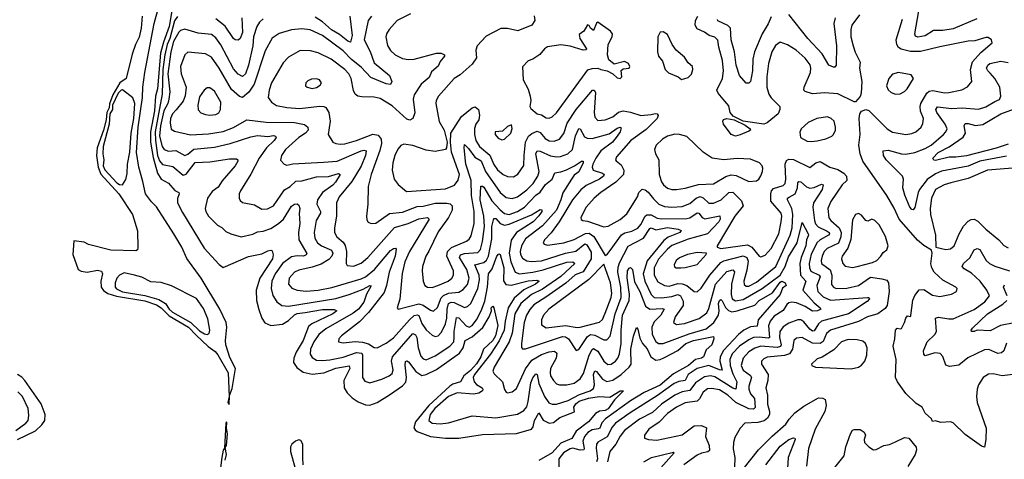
# Model space of a CAD drawing. Extents: x 1954678 to 2060275, y 904822 to 1016299.
# Tile 221 of 256: x 1972230 to 1978879, y 984462 to 987432. Entities that reach past the tile are written whole.
import ezdxf

# ---------------------------------------------------------------- set-up
doc = ezdxf.new("R2010")
doc.units = 0

msp = doc.modelspace()

# ---------------------------------------------------------------- linework, layer by layer
at = {"layer": '0CON20XD'}
for points in [[(1973567.2, 985167.2), (1973638.8, 985045), (1973644.6, 984885), (1973634.7, 984844.7), (1973645, 984832.5), (1973647, 984893), (1973665, 984940), (1973687.1, 985075), (1973648.8, 985148.8), (1973622.3, 985235), (1973619.4, 985265), (1973627.9, 985355), (1973623.7, 985385), (1973582.6, 985475), (1973455.8, 985685), (1973359, 985819), (1973325, 985893.8), (1973270.2, 985985), (1973155, 986166.9), (1973120.3, 986200.3), (1973078.8, 986255), (1973062.4, 986337.6), (1973034.2, 986435), (1973019, 986535), (1973029, 986705), (1973059.3, 986905), (1973061.8, 986975), (1973076.1, 987075), (1973139.2, 987405), (1973169.2, 987520.8)], [(1973260.3, 987505), (1973239.9, 987385), (1973200.1, 987279.9), (1973179.9, 987205), (1973160, 986965), (1973146.2, 986915), (1973139.5, 986815), (1973114.4, 986675), (1973113.5, 986603.5), (1973130.4, 986500.4), (1973159.7, 986395), (1973185, 986353.5), (1973235, 986326.2), (1973277.4, 986277.4), (1973304.3, 986264.3), (1973307.5, 986255), (1973296.2, 986223.8), (1973295.9, 986195), (1973329.4, 986129.4), (1973475, 985888.2), (1973577.3, 985777.3), (1973605, 985756.7), (1973775, 985830.8), (1973865, 985850), (1973905, 985869.4), (1973925, 985874), (1973935, 985870), (1973942.6, 985842.6), (1973936.7, 985815), (1973851.4, 985685), (1973826.7, 985605), (1973830, 985535), (1973844.8, 985474.8), (1973865, 985415.8), (1973885, 985384.5), (1973925, 985364.6), (1974005, 985373.6), (1974045, 985398.7), (1974085, 985437.3), (1974105, 985446), (1974157.5, 985452.5), (1974275, 985473.2), (1974353.5, 985473.5), (1974372, 985465), (1974345.6, 985445), (1974202.6, 985377.4), (1974180.9, 985359.1), (1974144.2, 985265), (1974096.3, 985185), (1974081.2, 985145), (1974079.4, 985115), (1974101.1, 985081.1), (1974145, 985050.2), (1974206.2, 985036.2), (1974285, 985046.8), (1974365, 985077.6), (1974455, 985093.5), (1974458.6, 985075), (1974418.2, 984995), (1974420.4, 984945), (1974440.7, 984910.7), (1974476, 984876), (1974515, 984850), (1974565, 984829.1), (1974595, 984828.4), (1974645, 984844.7), (1974727.7, 984897.7), (1974815, 984957.4), (1974837.4, 984982.6), (1974843.2, 985015), (1974832.3, 985097.7), (1974836.5, 985123.5), (1974845, 985126.9), (1974855, 985120), (1974905.2, 985055), (1974945, 985028.6), (1974975, 985034.3), (1975045, 985069), (1975200.3, 985179.7), (1975225.8, 985214.2), (1975237.9, 985265), (1975285, 985289), (1975357.9, 985352.1), (1975401.2, 985425), (1975416, 985465), (1975415, 985485.7), (1975425, 985495.7), (1975432.5, 985485), (1975459.4, 985365), (1975444.1, 985295), (1975426.1, 985265), (1975363.2, 985205), (1975343.6, 985155), (1975315, 985106.4), (1975275, 985061.8), (1975228.7, 985025), (1975206.2, 984985), (1975155, 984968.6), (1975135, 984955.1), (1974993.6, 984826.4), (1974904, 984715), (1974891.9, 984675), (1974899.8, 984659.8), (1974915, 984649), (1975005, 984616.2), (1975105, 984605.3), (1975195, 984605.4), (1975355, 984630.3), (1975585, 984636.8), (1975685.3, 984664.7), (1975698.1, 984681.9), (1975705.7, 984725), (1975735, 984775.6), (1975765.2, 984725.2), (1975805, 984705.9), (1975835, 984710.8), (1975877.3, 984745), (1975977.1, 984782.9), (1975971.4, 984815), (1975985, 984835.7), (1976008.4, 984855), (1976072.2, 984875), (1976142.5, 984885), (1976215, 984882.5), (1976285, 984924.3), (1976306.7, 984925), (1976246.8, 984863.2), (1976205, 984802.8), (1976185, 984791.3), (1976145, 984786.8), (1976119.7, 984770.3), (1976072, 984715), (1975988.8, 984651.2), (1975958, 984602), (1975885, 984571.7), (1975825, 984506.6), (1975735, 984452.7)], [(1973056.4, 987455), (1973051.2, 987375), (1973036.6, 987313.4), (1973012.2, 987265), (1972990.6, 987199.4), (1972950, 987035), (1972905.5, 987004.5), (1972858.6, 986925), (1972837.5, 986862.5), (1972834.9, 986835), (1972818.2, 986805), (1972814.6, 986755), (1972795, 986685.2), (1972753.3, 986565), (1972748.9, 986515), (1972759.7, 986435), (1972778.7, 986388.7), (1972898.5, 986255), (1972991.5, 986115), (1973026.5, 986005), (1973028.8, 985891.2), (1973025, 985876), (1973015, 985870.6), (1972844.8, 985874.8), (1972695, 985911.8), (1972665, 985928.5), (1972595, 985936.7), (1972590, 985845), (1972623.9, 985743.9), (1972645, 985732.1), (1972685.9, 985725.9), (1972755, 985738.9), (1972781.8, 985731.8), (1972788.7, 985715), (1972777.3, 985665), (1972780.6, 985625), (1972795, 985602.4), (1972825, 985582.4), (1972884, 985564), (1973075, 985532.4), (1973155, 985504.7), (1973185, 985484.6), (1973240, 985430), (1973371.1, 985355), (1973420.8, 985300.8), (1973503.6, 985223.6), (1973549.5, 985189.5), (1973567.2, 985167.2)], [(1973295, 987453.2), (1973275, 987424.3), (1973243.5, 987305), (1973226.7, 987265), (1973209.5, 987195), (1973196.7, 987095), (1973191.2, 986928.8), (1973144.3, 986675), (1973146.3, 986615), (1973161, 986515), (1973175, 986478.8), (1973195, 986452.3), (1973265, 986439.1), (1973335, 986381.2), (1973355, 986388.8), (1973415, 986467.8), (1973515, 986471.6), (1973647.8, 986492.2), (1973695, 986491.4), (1973704, 986485), (1973704.3, 986475), (1973685.4, 986445), (1973597.5, 986342.5), (1973570.7, 986299.3), (1973530, 986270), (1973497.8, 986225), (1973483.3, 986155), (1973487.8, 986135), (1973505.5, 986105), (1973565, 986044.2), (1973595, 986028.1), (1973621.8, 986001.8), (1973655, 985985.5), (1973725, 985964.5), (1973805, 985983.8), (1973835, 985999.2), (1973875, 986002.5), (1973925, 986021.2), (1973978.5, 986055), (1974011.6, 986085), (1974065, 986171.1), (1974085, 986185.6), (1974105, 986187.1), (1974115, 986178), (1974122.3, 986155), (1974117.1, 986122.9), (1974122, 986055), (1974113.8, 985993.8), (1974115.7, 985945), (1974168.2, 985851.8), (1974165, 985842.2), (1974146.8, 985833.2), (1974104.3, 985835.7), (1974065, 985828.9), (1974005, 985785.3), (1973955.7, 985715), (1973933.9, 985665), (1973927.8, 985615), (1973938.5, 985568.5), (1973965.7, 985525.7), (1974001.2, 985501.2), (1974045, 985496.9), (1974365, 985547.4), (1974455.5, 985574.5), (1974549.2, 985610.8), (1974595, 985635.3), (1974603.8, 985633.8), (1974572.9, 985577.1), (1974555, 985523.9), (1974517.5, 985475), (1974482, 985448), (1974297.2, 985342.8), (1974249.7, 985305), (1974215.5, 985254.5), (1974194.8, 985205), (1974192.5, 985172.5), (1974205, 985148.5), (1974235, 985131.6), (1974275, 985128.9), (1974325, 985134.8), (1974415, 985151.3), (1974505, 985183.3), (1974539.8, 985179.8), (1974545.6, 985165), (1974544.6, 985014.6), (1974560.2, 984990.2), (1974595, 984979.1), (1974675, 985002.9), (1974724.7, 985025.3), (1974745, 985042.2), (1974752.7, 985067.3), (1974740.5, 985125), (1974746.8, 985153.2), (1974885, 985312.5), (1974903.3, 985303.3), (1974912.7, 985285), (1974920, 985215), (1974939.4, 985159.4), (1974955, 985140), (1974974.1, 985134.1), (1975035, 985159.8), (1975135, 985225.9), (1975161, 985255), (1975164.8, 985284.8), (1975163.2, 985325), (1975180.4, 985419.6), (1975195, 985416.7), (1975245, 985363.3), (1975264.8, 985354.8), (1975285, 985364.7), (1975316, 985405), (1975347.3, 985465), (1975370.5, 985529.5), (1975389.5, 985625), (1975396.5, 985715), (1975421.2, 985748.8), (1975453.3, 985835), (1975465, 985850.9), (1975475, 985845.6), (1975500.1, 985755), (1975497.5, 985667.5), (1975512.9, 985642.9), (1975548.6, 985638.6), (1975665, 985667.8), (1975722.2, 985672.2), (1975738.2, 985665), (1975712.7, 985645), (1975635, 985606.8), (1975570.3, 985549.7), (1975528.8, 985485), (1975508.2, 985395), (1975501.8, 985335), (1975468.8, 985261.2), (1975409, 985171), (1975302.2, 985035), (1975293, 985015), (1975298.1, 984985), (1975315, 984967.4), (1975352.5, 984945), (1975358.8, 984935), (1975355.4, 984925), (1975331.6, 984908.4), (1975295, 984901), (1975185, 984911.2), (1975125, 984885.9), (1975032.9, 984805), (1975003.1, 984765), (1974992.7, 984725), (1975015.7, 984705.7), (1975069.5, 984700.5), (1975125, 984708.4), (1975285, 984756.2), (1975445, 984741.8), (1975592.8, 984767.2), (1975635, 984790.4), (1975655, 984815.6), (1975665, 984851.2), (1975681.4, 984978.6), (1975695, 985011.2), (1975715, 985038.1), (1975725, 985034), (1975736.8, 984975), (1975773.1, 984885), (1975802.9, 984842.9), (1975825, 984833.5), (1975854.7, 984834.7), (1975935, 984859.5), (1976010.2, 984899.8), (1976081.8, 984925), (1976105, 984940.7), (1976112.7, 984965), (1976105.2, 985035), (1976115, 985060.4), (1976125, 985056), (1976165, 985004), (1976195, 984987.9), (1976235, 984996.9), (1976291.8, 985035), (1976346.3, 985085), (1976360, 985105), (1976357.3, 985205), (1976375, 985293.3), (1976395, 985352.5), (1976405, 985340), (1976419.1, 985280.9), (1976436.7, 985245), (1976467.1, 985207.1), (1976493.1, 985153.1), (1976525, 985132.5), (1976555, 985136.4), (1976585, 985149.8), (1976675, 985197.3), (1976729.3, 985245), (1976779.4, 985265), (1976915, 985291.2), (1976918.5, 985275), (1976904.3, 985235), (1976865, 985200.8), (1976846.9, 985155), (1976835, 985145.3), (1976794.3, 985135.7), (1976747, 985095), (1976645, 985038.7), (1976556.4, 984963.6), (1976448, 984912), (1976355, 984856.3), (1976186.2, 984735), (1976161.6, 984708.4), (1976147.4, 984672.6), (1976137.2, 984667.2), (1976095, 984660.6), (1976067.7, 984642.3), (1976044.1, 984615.9), (1976032.8, 984585), (1976042.6, 984535), (1976039.1, 984525), (1976015, 984523), (1975965, 984536.1), (1975946.8, 984533.2), (1975902, 984505), (1975870.9, 984465), (1975870, 984405)], [(1973875, 987436.8), (1973849.1, 987415), (1973830.4, 987385), (1973808.8, 987315), (1973803.8, 987255), (1973775.5, 987125), (1973755, 987065.6), (1973735, 987048.5), (1973705, 987064.6), (1973675, 987100.4), (1973587.9, 987262.1), (1973555, 987309.6), (1973525, 987330.7), (1973435, 987340.9), (1973345, 987368), (1973315, 987358.5), (1973305, 987346.2), (1973269.1, 987285), (1973251.2, 987215), (1973231, 987065), (1973243.8, 986945), (1973238.3, 986895), (1973229.8, 986865), (1973202.8, 986815), (1973180.4, 986715), (1973174.2, 986644.2), (1973191.9, 986575), (1973205, 986553.9), (1973235, 986543.4), (1973285, 986547.9), (1973345, 986514.7), (1973365, 986522.2), (1973405, 986556.1), (1973545, 986571.1), (1973652.5, 986595), (1973789.9, 986640.1), (1973835, 986648.6), (1973905, 986643.2), (1973945, 986648.2), (1973958, 986645), (1973962.2, 986635), (1973949.6, 986615), (1973897.2, 986565), (1973846.2, 986495), (1973792.1, 986387.9), (1973721.9, 986275), (1973713.3, 986255), (1973712.5, 986225), (1973719.7, 986209.7), (1973735, 986197.5), (1973815, 986180), (1973865, 986152.5), (1973903.2, 986153.2), (1973944.4, 986175), (1974018.6, 986281.4), (1974056.1, 986303.9), (1974095, 986340.3), (1974135, 986343.9), (1974235, 986369.7), (1974315, 986371.4), (1974383.5, 986393.5), (1974395.4, 986385), (1974362.3, 986335), (1974345, 986314), (1974275, 986263.2), (1974240.6, 986215), (1974235.9, 986185), (1974262, 986135), (1974261.8, 986125), (1974232.7, 986075), (1974218.2, 985995), (1974224.1, 985955), (1974241.8, 985925), (1974268.5, 985905), (1974335, 985874.6), (1974344.7, 985855), (1974338.4, 985835), (1974318.2, 985811.8), (1974265, 985780.2), (1974205, 985758.8), (1974115, 985740.6), (1974085.6, 985725), (1974050.4, 985685), (1974046.4, 985645), (1974068.8, 985618.8), (1974105, 985604.7), (1974165, 985598.2), (1974245, 985604.3), (1974336.9, 985623.1), (1974535, 985680.6), (1974565, 985695.2), (1974626.8, 985745), (1974735, 985871.3), (1974755.5, 985885.5), (1974767.4, 985887.4), (1974771.9, 985881.9), (1974764.7, 985835), (1974726, 985725), (1974708.3, 985635), (1974690.7, 985589.3), (1974586.6, 985453.4), (1974525, 985391.2), (1974404.4, 985295), (1974385.7, 985275), (1974383.8, 985255), (1974415, 985248.5), (1974495, 985257.1), (1974545, 985252.2), (1974585, 985241.1), (1974625, 985216.9), (1974645, 985214.6), (1974705, 985245.3), (1974755, 985282.2), (1974862.3, 985405), (1974895, 985434), (1974915, 985438.8), (1974925, 985433.1), (1974945, 985379.5), (1974975, 985337.5), (1975015, 985301.5), (1975035, 985291.5), (1975055, 985296.4), (1975079.1, 985320.9), (1975105, 985377.1), (1975115.5, 985415), (1975116.4, 985475), (1975126.5, 985515), (1975145, 985523.3), (1975165, 985521.4), (1975235, 985487.8), (1975255, 985493.2), (1975277.6, 985515), (1975324, 985616), (1975334.5, 985675), (1975332.3, 985705), (1975303.5, 985775), (1975365, 985791.7), (1975382, 985808), (1975395, 985833.2), (1975418, 985952), (1975418.5, 986035), (1975431.4, 986088.6), (1975445, 986089.3), (1975475, 986053.7), (1975505, 986043.4), (1975535, 986050.6), (1975685.7, 986114.3), (1975745, 986149.1), (1975756.4, 986146.4), (1975755.4, 986135), (1975735, 986105.7), (1975696.8, 986065), (1975585.7, 985995), (1975548.8, 985941.2), (1975534.6, 985855), (1975547.2, 985795), (1975575, 985725.4), (1975605, 985714.4), (1975695, 985726.1), (1975765, 985740.9), (1975925, 985793), (1975965.2, 985795.2), (1975978.2, 985785), (1975885, 985696.8), (1975759.8, 985610.2), (1975686.9, 985575), (1975614.8, 985515), (1975574.5, 985445), (1975555.6, 985315), (1975535, 985256.2), (1975433.6, 985085), (1975426.3, 985056.3), (1975435, 985039.4), (1975490, 984985), (1975503.8, 984933.8), (1975515, 984916), (1975525, 984911.4), (1975555, 984916.7), (1975585, 984940.6), (1975646.1, 985073.9), (1975688.8, 985131.2), (1975755, 985169.8), (1975805, 985188), (1975841.3, 985191.3), (1975858.1, 985178.1), (1975853.1, 985145), (1975814.7, 985075), (1975811.4, 985045), (1975815.4, 985025), (1975835, 984993.3), (1975855, 984972.5), (1975874.7, 984964.7), (1975925, 984964.1), (1975974.7, 984975.3), (1976015.5, 985005), (1976037.6, 985042.4), (1976074.9, 985165.1), (1976095, 985203.9), (1976105, 985209.7), (1976135, 985192.4), (1976175, 985125.4), (1976202.8, 985102.8), (1976225, 985105.4), (1976252.9, 985125), (1976269.1, 985145), (1976280.7, 985175), (1976292.2, 985245), (1976291.4, 985335), (1976301.1, 985435), (1976346.4, 985535), (1976348.1, 985575), (1976332, 985688), (1976335, 985736), (1976345, 985753.5), (1976355, 985757.5), (1976369.1, 985745), (1976381.8, 985661.8), (1976416.9, 985595), (1976455.9, 985495.9), (1976485.5, 985475.5), (1976571.1, 985481.1), (1976581.5, 985475), (1976558.9, 985435), (1976515, 985390.8), (1976499, 985355), (1976500.2, 985305), (1976525, 985258.2), (1976545, 985244.6), (1976574.6, 985244.6), (1976750.6, 985309.4), (1976865, 985342.8), (1976917.1, 985385), (1976949, 985435), (1976953.2, 985465), (1976949.2, 985515), (1976955, 985533.8), (1976965, 985540.8), (1976975, 985533.2), (1976997.2, 985487.2), (1977017.5, 985467.5), (1977038.5, 985458.5), (1977075, 985464.1), (1977195, 985502.9), (1977225, 985533.9), (1977313.3, 985586.7), (1977365, 985658.3), (1977377.5, 985665), (1977399.4, 985655), (1977405.8, 985635), (1977382, 985618), (1977366, 985575), (1977216.7, 985405), (1977209.4, 985360.6), (1977165, 985355.6), (1977121.2, 985335), (1977084.4, 985305), (1976982.8, 985197.2), (1976961.6, 985155), (1976959.3, 985125)], [(1974605.6, 987455), (1974583.2, 987426.8), (1974555.3, 987295), (1974596.9, 987216.9), (1974625, 987139.2), (1974727.1, 987055), (1974744.2, 987015), (1974735, 986994.2), (1974705, 986997.9), (1974600.3, 987040.3), (1974535, 987111.4), (1974471.7, 987161.7), (1974415, 987220.2), (1974275.4, 987325), (1974192.5, 987362.5), (1974135, 987370.7), (1974065, 987363.4), (1973981.8, 987338.2), (1973934.2, 987305.8), (1973888.2, 987221.8), (1973813, 986995), (1973777.7, 986942.3), (1973735, 986905.3), (1973715, 986912.2), (1973661, 986961), (1973576.8, 987105), (1973525, 987178.2), (1973485, 987200.9), (1973365, 987213.1), (1973344.5, 987195), (1973315.5, 987115), (1973320.8, 987065), (1973353.3, 986975), (1973347.6, 986917.6), (1973335, 986881.1), (1973287.3, 986822.7), (1973261.5, 986795), (1973248, 986765), (1973245.4, 986735), (1973252.4, 986692.4), (1973275, 986677.5), (1973384.2, 986654.2), (1973505, 986660.8), (1973605, 986676.8), (1973675, 986704.2), (1973765, 986755.4), (1973895, 986740.3), (1974085, 986737.9), (1974153.4, 986723.4), (1974176.4, 986705), (1974177.7, 986685), (1974161.1, 986665), (1974115, 986634.6), (1974024.4, 986555), (1973997.5, 986515), (1973992.3, 986482.3), (1974015, 986456.2), (1974035, 986449.2), (1974075, 986457.9), (1974280.9, 986469.1), (1974375, 986474.8), (1974535, 986546.4), (1974555, 986550.7), (1974569.5, 986545), (1974565.2, 986515), (1974535, 986442.3), (1974472.1, 986337.9), (1974386.8, 986235), (1974368.9, 986195), (1974370, 986105), (1974355.5, 986025.5), (1974356.2, 985995), (1974372.7, 985965), (1974415, 985928.4), (1974427.2, 985907.2), (1974436.4, 985865), (1974434.5, 985785), (1974441.1, 985771.1), (1974485, 985766.2), (1974535, 985786.2), (1974580.8, 985825), (1974761.3, 986028.7), (1974854, 986054)], [(1973729.6, 987445), (1973733.9, 987346.1), (1973719.5, 987305), (1973705, 987292.2), (1973685.5, 987295.5), (1973675, 987304.4), (1973617.1, 987387.1), (1973555, 987438.4)], [(1974869.5, 987470.5), (1974778.9, 987425), (1974724.4, 987365), (1974707.1, 987335), (1974703.1, 987315), (1974715, 987256.2), (1974735, 987224.3), (1974764.7, 987194.7), (1974815, 987170), (1974853.1, 987163.1), (1974895, 987165.3), (1975045, 987205.4), (1975075.4, 987205.4), (1975098, 987195), (1975099.2, 987185), (1975070.2, 987149.8), (1975055, 987118), (1975011.2, 987078.8), (1974995, 987040), (1974941.5, 986995), (1974893.2, 986925), (1974887.1, 986895), (1974898.6, 986801.4), (1974885, 986763.3), (1974865, 986752.9), (1974845, 986758.9), (1974745, 986850.3), (1974665, 986899.1), (1974625, 986908.4), (1974539.7, 986909.7), (1974514.7, 986914.7), (1974495, 986928.6), (1974484.1, 986954.1), (1974468.2, 987035), (1974451.8, 987065), (1974425, 987095.3), (1974333.1, 987165), (1974245, 987206.9), (1974195, 987221.3), (1974125, 987223.1), (1974045, 987178.1), (1974009.8, 987140.2), (1973929.6, 987005), (1973913.8, 986955), (1973908.1, 986905), (1973931.4, 986875), (1973965, 986851.8), (1974035, 986838.4), (1974122.7, 986832.7), (1974255, 986846.8), (1974284.7, 986844.7), (1974297.8, 986837.8), (1974318.8, 986805), (1974326.9, 986745), (1974313.1, 986655), (1974345.7, 986605), (1974365, 986594.6), (1974395, 986590.4), (1974425, 986592.8), (1974505, 986616.3), (1974615, 986657.5), (1974651.9, 986651.9), (1974672.1, 986625), (1974672.6, 986595), (1974662.8, 986547.2), (1974604.7, 986385), (1974583.1, 986305), (1974581.5, 986185), (1974572.9, 986105), (1974575, 986080), (1974584.1, 986064.1), (1974604.2, 986054.2), (1974635, 986058.1), (1974727.5, 986122.5), (1974815, 986132.3), (1974915, 986169.2), (1974955, 986171), (1975035, 986193.1), (1975115, 986192.5), (1975136.7, 986186.7), (1975150, 986175), (1975150.3, 986145), (1975125.2, 986094.8), (1975055, 985999.4), (1974992.8, 985867.2), (1974971.8, 985835), (1974950.9, 985765), (1974947.8, 985735), (1974955.6, 985665), (1974965, 985636.2), (1974985, 985624.4), (1975015, 985623.5), (1975054.2, 985635), (1975123.1, 985665), (1975149.1, 985685), (1975160, 985705), (1975160, 985735), (1975115.7, 985835), (1975118.1, 985865), (1975147.2, 985892.8), (1975247.8, 985935), (1975265, 985949.1), (1975278.3, 985971.7), (1975300, 986055), (1975298.3, 986135), (1975281.7, 986245), (1975280, 986345), (1975242.9, 986455), (1975231.6, 986565), (1975235, 986588.8), (1975260.3, 986560.3), (1975303.4, 986503.4), (1975347, 986477), (1975376.5, 986405), (1975473.9, 986263.9), (1975515, 986230.9), (1975555, 986222.7), (1975591.5, 986235), (1975655, 986282.9), (1975696.9, 986325), (1975730, 986375), (1975739.3, 986405), (1975715.3, 986524.7), (1975725, 986546.5), (1975745, 986544.1), (1975815, 986510.8), (1975855, 986504.3), (1975883, 986507), (1975931.1, 986525), (1975963.3, 986555), (1975984, 986646), (1976005, 986695.7), (1976015, 986694), (1976045, 986640), (1976061.7, 986631.7), (1976095, 986628.8), (1976209.9, 986660.1), (1976265, 986699.7), (1976285, 986706.5), (1976291.4, 986701.4), (1976285.3, 986675), (1976265.1, 986644.9), (1976232.6, 986605), (1976155.2, 986545), (1976120.2, 986495), (1976101.7, 986455), (1976097.1, 986435), (1976103.9, 986415), (1976166.9, 986395), (1976177.5, 986385), (1976173.1, 986375), (1976146.2, 986353.8), (1976055, 986311.9), (1976018.8, 986281.2), (1975964.3, 986215), (1975873.9, 986065), (1975818.8, 985991.2), (1975773.1, 985945), (1975764.3, 985925), (1975771.2, 985915), (1975795, 985908.2), (1975905, 985924.8), (1975975, 985945.7), (1976051.8, 985988.2), (1976075, 985990.5), (1976107.4, 985967.4), (1976185, 985838.8), (1976195, 985842), (1976218.3, 985871.7), (1976295, 985978.1), (1976317.5, 985992.5), (1976365, 986003.4), (1976405, 986023.9), (1976425, 986048.1), (1976454.9, 986105.1), (1976466, 986114), (1976494, 986114), (1976535, 986091.7), (1976565, 986085.9), (1976735, 986088), (1976756.3, 986093.7), (1976805, 986127.3), (1976815.4, 986125), (1976840, 986095), (1976856.5, 986086.5), (1976957.2, 986107.2), (1976961.6, 986085), (1976952.4, 986065), (1976875, 985986), (1976745, 985948.5), (1976635, 985905.9), (1976605, 985881.6), (1976545, 985814.2), (1976514.4, 985755), (1976515.2, 985705.2), (1976539.7, 985659.7), (1976584.2, 985635), (1976615, 985632.5), (1976675, 985648.4), (1976705, 985648.1), (1976735.5, 985635.5), (1976785, 985595.5), (1976805, 985593.5), (1976833.1, 985616.9), (1976891.8, 985705), (1976965, 985791.9), (1976985, 985802), (1977115, 985835.6), (1977140.9, 985825), (1977149.3, 985799.3), (1977141.3, 985738.7), (1977120.8, 985665), (1977122.6, 985642.6), (1977135, 985631.8), (1977155, 985632.3), (1977205, 985658.1), (1977336.5, 985765), (1977432.6, 985975), (1977447.4, 986025), (1977451.2, 986115), (1977445.1, 986155.1), (1977414.7, 986215), (1977416.2, 986225), (1977427, 986233), (1977466.8, 986255), (1977482.3, 986295), (1977485, 986330), (1977491.9, 986338.1), (1977505, 986335.4), (1977543.2, 986303.2), (1977565, 986294.3), (1977595, 986298.1), (1977645, 986321.1), (1977656.7, 986316.7), (1977649.4, 986285), (1977591.2, 986195), (1977587, 986165), (1977596.8, 986075), (1977603.4, 986053.4), (1977621.4, 986031.4), (1977683.4, 986003.4), (1977695.8, 985995), (1977698.9, 985985), (1977692.7, 985975), (1977635.9, 985945), (1977614.6, 985925.4), (1977575, 985847.1), (1977561.8, 985785), (1977562.7, 985755), (1977572.6, 985732.6), (1977628.7, 985705), (1977636.9, 985695), (1977614.3, 985635), (1977620, 985595), (1977655, 985559.5), (1977705, 985536.8), (1977955.4, 985555.4), (1977964.2, 985554.2), (1977968.6, 985545), (1977953.1, 985526.9), (1977826.4, 985445), (1977645, 985396.1), (1977625, 985377.8), (1977595, 985329.1), (1977585, 985328.4), (1977565, 985341), (1977525, 985390.7), (1977505, 985403.9), (1977485, 985403.3), (1977425, 985382.1), (1977385, 985356.8), (1977364.2, 985325.8), (1977360.6, 985285), (1977371.9, 985235), (1977366.9, 985223.1), (1977345, 985218.2), (1977234.3, 985225.7), (1977195, 985212.3), (1977155, 985187.6), (1977115.2, 985144.8), (1977103.4, 985095), (1977115.9, 985065), (1977165, 985027.5), (1977173.1, 985015), (1977153.2, 984956.8), (1977153, 984935), (1977165.3, 984905), (1977192.5, 984872.5), (1977197.4, 984812.6), (1977185, 984800.6), (1977155, 984803.9), (1977065.8, 984845.8), (1977011.4, 984895), (1976955, 984931), (1976905, 984940.9), (1976875, 984937.5), (1976845, 984916.2), (1976820.6, 984869.4), (1976805, 984855.4), (1976725, 984843.5), (1976665, 984814.7), (1976605, 984771.6), (1976548.4, 984711.6), (1976477.8, 984665), (1976450, 984625), (1976450, 984605), (1976475.6, 984595.6), (1976532.2, 984592.2), (1976705, 984627.9), (1976785, 984688.2), (1976835, 984689.6), (1976867.1, 984675), (1976860.5, 984615), (1976886.1, 984555), (1976887.9, 984522.1), (1976876.7, 984513.3), (1976835, 984503.8), (1976805, 984489.3), (1976714.5, 984425)], [(1974459.1, 987455), (1974474.3, 987325), (1974465, 987279.1), (1974445, 987285.8), (1974390.9, 987330.9), (1974335, 987363.4), (1974275, 987418.1), (1974225, 987448.8)], [(1975705, 987456.7), (1975708.8, 987425), (1975689.1, 987395)], [(1977902.5, 987465), (1977850.5, 987395), (1977843.2, 987365), (1977843.7, 987315), (1977858.2, 987255), (1977872.1, 987212.1), (1977906.2, 987145), (1977900.4, 987105), (1977916.7, 987015), (1977913.3, 986935), (1977905, 986912), (1977875, 986876.2), (1977865, 986876.2), (1977755, 986930), (1977665, 986937.8), (1977585, 986930.7), (1977535, 986945.7), (1977526.4, 986956.4), (1977527.1, 986975), (1977570.8, 987075), (1977573.1, 987105), (1977567.2, 987127.2), (1977535, 987171.5), (1977472.9, 987225), (1977415, 987261.4), (1977365, 987280.8), (1977335, 987257.5), (1977310, 987215), (1977288, 987135), (1977274.7, 987044.7), (1977275.8, 986975), (1977289.1, 986929.1), (1977305, 986903.3), (1977362.5, 986845), (1977363.3, 986825), (1977351.9, 986795), (1977278.1, 986735), (1977255.3, 986724.7), (1977116.5, 986746.5), (1977049.1, 986779.1), (1977028.1, 986805), (1977019.7, 986849.7), (1976991.7, 986881.7), (1976947.1, 986935), (1976938.8, 986955), (1976976.6, 987033.4), (1976983.4, 987085), (1976976.9, 987155), (1976950.7, 987245), (1976944.3, 987294.3), (1976925, 987313.3), (1976885.2, 987325.2), (1976855, 987348.2), (1976805, 987370.4), (1976791.1, 987395), (1976793.7, 987425), (1976808.8, 987455)], [(1977305, 987451.5), (1977285, 987403.6), (1977243.6, 987335), (1977192.2, 987215), (1977182.2, 987165), (1977180, 987085), (1977165.6, 987015), (1977155, 987003.3), (1977135, 987003.8), (1977090.6, 987055), (1977067.5, 987125), (1977056.4, 987215), (1977035.4, 987295), (1977030, 987375), (1977013, 987393), (1976945, 987424.5), (1976943.3, 987433.3)], [(1977736.8, 987443.2), (1977727.4, 987405), (1977745.8, 987255), (1977745, 987123.3), (1977735, 987110.8), (1977725, 987110.8), (1977695, 987124.4), (1977649.8, 987199.8), (1977552.9, 987305), (1977425, 987467.1)], [(1978936, 985035), (1978865, 985025.3), (1978805, 985038.9), (1978772.6, 985037.4), (1978735.9, 985014.1), (1978705, 984964.3), (1978696.9, 984935), (1978692.2, 984885), (1978696.4, 984846.4), (1978757.1, 984672.9), (1978755.6, 984595), (1978745.8, 984544.2), (1978725, 984550.8), (1978615, 984629.2), (1978535, 984709.2), (1978515, 984714), (1978451.2, 984711.2), (1978415, 984721.2), (1978395, 984717.5), (1978386.7, 984735), (1978345, 984773.8), (1978325, 984814), (1978285, 984838.8), (1978215, 984906), (1978158.6, 984985), (1978144.4, 985015), (1978150, 985135), (1978127.8, 985225), (1978140.5, 985275), (1978144.7, 985335), (1978155, 985348.1), (1978175, 985342.5), (1978185, 985345.7), (1978205, 985386.7), (1978213.8, 985416.2), (1978225, 985430), (1978245, 985427.5), (1978247.7, 985432.3), (1978262.5, 985537.5), (1978275, 985568.8), (1978305, 985606.7), (1978335, 985609.2), (1978395, 985570.4), (1978445, 985561.8), (1978522.7, 985577.3), (1978557.5, 985595), (1978560, 985615), (1978552.5, 985625), (1978465, 985672.9), (1978406.1, 985726.1), (1978390, 985755), (1978383.2, 985783.2), (1978392, 985855), (1978387.5, 985875), (1978335, 985906.9), (1978293.2, 985943.2), (1978168.4, 986085), (1978135, 986158.1), (1978085, 986244.4), (1977924.5, 986475), (1977906.2, 986526.2), (1977897.5, 986585), (1977905.4, 986655), (1977898.1, 986765), (1977904.2, 986795.8), (1977915, 986813.3), (1977945, 986824.2), (1977965, 986817.1), (1978088.5, 986695), (1978125, 986672.3), (1978215, 986657.1), (1978255, 986661.8), (1978282.5, 986675), (1978318.6, 986705), (1978329.4, 986730.6), (1978333.6, 986765), (1978313.4, 986813.4), (1978310.8, 986845), (1978316.2, 986865), (1978356, 986935), (1978371.8, 986948.2), (1978395.9, 986954.1), (1978475, 986936.7), (1978505, 986938.7), (1978591.7, 986958.3), (1978631.7, 986978.3), (1978660, 987015), (1978650.6, 987095), (1978663.9, 987146.1), (1978720.8, 987209.2), (1978798, 987275), (1978793.3, 987295), (1978770.5, 987310.5), (1978755, 987312), (1978680.9, 987289.1), (1978635, 987285.5), (1978445, 987248.7), (1978314.3, 987215.7), (1978245, 987216.8), (1978183, 987233), (1978163.9, 987243.9), (1978152.5, 987265), (1978150, 987295), (1978191.6, 987435)], [(1978693.4, 987436.6), (1978535, 987369.3), (1978465, 987358.6), (1978402.2, 987357.8), (1978345, 987322.3), (1978295, 987313.1), (1978280.5, 987320.5), (1978275.9, 987335.9), (1978301.8, 987491.8)], [(1975689.1, 987395), (1975595, 987355.3), (1975525, 987371.9), (1975478.8, 987371.2), (1975380.8, 987319.2), (1975320.6, 987255), (1975311.1, 987225), (1975315.5, 987175), (1975285, 987130.6), (1975205, 987058.9), (1975164.4, 987035), (1975057.8, 986915), (1975041.9, 986885), (1975040, 986865), (1975063, 986743), (1975097.5, 986685), (1975116.7, 986605), (1975113.3, 986566.7), (1975106.4, 986553.6), (1975035, 986542.1), (1974975, 986550.8), (1974885, 986582.3), (1974825, 986590), (1974805, 986581.4), (1974782.7, 986557.3), (1974763.8, 986515), (1974750.8, 986465), (1974745.5, 986415), (1974758.1, 986355), (1974785, 986319.2), (1974841.9, 986271.9), (1975105, 986289.7), (1975166.7, 986313.3), (1975191.7, 986348.3), (1975199.5, 986385), (1975146.8, 986536.8), (1975140, 986605), (1975142.5, 986665), (1975213.3, 986776.7), (1975285, 986836.4), (1975305, 986842.2), (1975327.5, 986825), (1975336.2, 986786.2), (1975331.1, 986755), (1975310.7, 986725), (1975302.4, 986697.6), (1975301.7, 986655), (1975310.6, 986615), (1975335.4, 986575.4), (1975405.6, 986515.6), (1975432.6, 986452.6), (1975457.2, 986417.2), (1975495, 986386.1), (1975525, 986372.1), (1975565, 986370.9), (1975595, 986387.5), (1975635, 986446.2), (1975636.1, 986515), (1975646.9, 986603.1), (1975667, 986645), (1975687.7, 986662.3), (1975725, 986677.5), (1975745, 986669), (1975779.2, 986629.2), (1975805, 986614.1), (1975840.1, 986609.9), (1975874.4, 986625), (1975905, 986662.5), (1975927.7, 986732.3), (1975987.3, 986825), (1976098.8, 986955), (1976108.6, 986955), (1976119.3, 986939.3), (1976109.4, 986805), (1976115, 986772), (1976135, 986750.5), (1976185, 986754.6), (1976235, 986776.1), (1976274.1, 986805.9), (1976305, 986815.7), (1976355, 986807.6), (1976425, 986784), (1976495, 986791.8), (1976521.8, 986798.2), (1976534.5, 986794.5), (1976540.7, 986785), (1976534.3, 986765), (1976460.7, 986689.3), (1976357.7, 986615), (1976260, 986505), (1976254.4, 986485), (1976258, 986478), (1976291.4, 986451.4), (1976310.7, 986415), (1976307.5, 986385), (1976256.8, 986333.2), (1976155.5, 986265), (1976109.1, 986225), (1976055.4, 986165), (1976018.9, 986095), (1976022.2, 986082.2), (1976033.3, 986075), (1976065, 986071.1), (1976175, 986033.1), (1976205, 986037.1), (1976285, 986080.9), (1976329.6, 986120.4), (1976402, 986235), (1976412, 986265), (1976434.3, 986285.7), (1976455, 986282.5), (1976475, 986267.5), (1976510.9, 986220.9), (1976546.3, 986186.3), (1976585, 986169.1), (1976635, 986165.6), (1976705, 986170.4), (1976755, 986188.9), (1976797.8, 986225), (1976825, 986236.3), (1976845, 986229.2), (1976885, 986191.2), (1976915, 986191.8), (1976967.5, 986215), (1977019.1, 986265), (1977045, 986266.8), (1977105, 986207.2), (1977115.7, 986175), (1977060.3, 986105), (1976940, 985905), (1976940, 985895), (1976965.7, 985885.7), (1977145, 985909.8), (1977174.4, 985894.4), (1977225, 985834.4), (1977235, 985830.6), (1977265, 985840), (1977305.3, 985885), (1977355.7, 985985), (1977371.6, 986065), (1977376.9, 986105), (1977372.9, 986125), (1977302.9, 986205), (1977301.7, 986255), (1977307.3, 986275), (1977319.7, 986290.3), (1977385, 986311.6), (1977399.1, 986325), (1977404.3, 986355), (1977398.4, 986455), (1977409.1, 986480.9), (1977425, 986488.4), (1977455, 986486.2), (1977565, 986432.9), (1977605.5, 986465), (1977635, 986473), (1977700.6, 986435), (1977755, 986418.9), (1977796, 986395), (1977814.1, 986375), (1977816.9, 986345), (1977784.5, 986315), (1977706.9, 986203.1), (1977687.5, 986155), (1977694, 986094), (1977706.9, 986075), (1977765.2, 986025), (1977776.9, 985995), (1977776.5, 985965), (1977758.6, 985921.4), (1977683.2, 985885), (1977663.2, 985865), (1977649.3, 985835), (1977641.9, 985805), (1977645.2, 985785.2), (1977702.4, 985742.4), (1977714.5, 985705), (1977713.4, 985643.4), (1977725, 985625.5), (1977745, 985615.9), (1977815, 985618.8), (1977895, 985636.4), (1977975, 985692.1), (1978052, 985682), (1978085, 985671.8), (1978096.7, 985655), (1978101.4, 985595), (1978088.4, 985501.6), (1978075, 985480), (1978025.5, 985444.5), (1977955, 985423.2), (1977895, 985392), (1977705, 985335.3), (1977679.4, 985310.6), (1977655, 985258.2), (1977635.1, 985244.9), (1977585, 985246.2), (1977515, 985283.6), (1977475, 985279.2), (1977458.8, 985265), (1977449, 985205), (1977429.2, 985175), (1977395, 985162), (1977277.7, 985152.3), (1977255, 985140.9), (1977240.5, 985125), (1977240.5, 985105), (1977284.7, 985035), (1977282.3, 984995), (1977269.4, 984945), (1977281, 984895), (1977281, 984835), (1977294.4, 984785), (1977293.8, 984765), (1977279.4, 984740.6), (1977258.4, 984721.6), (1977215, 984711.2), (1977126.7, 984705), (1977095, 984672.5), (1977060.2, 984609.8), (1977050, 984575), (1977047.3, 984532.7), (1977059.4, 984475), (1977057.7, 984407.7)], [(1975805, 986765.7), (1975825, 986774.3), (1975855, 986801.9), (1976067.4, 987092.6), (1976095, 987102.7), (1976135, 987104.6), (1976155, 987094.6), (1976196.9, 987086.9), (1976236, 987066), (1976265, 987038.8), (1976285, 987033.3), (1976297.5, 987045), (1976291.2, 987088.8), (1976305, 987100), (1976345, 987103.8), (1976350, 987115), (1976341.2, 987135), (1976315, 987149.2), (1976245, 987130), (1976209.3, 987159.3), (1976199.2, 987195), (1976204.4, 987264.4), (1976230.6, 987315), (1976232.5, 987335), (1976220, 987355), (1976135, 987413.8), (1976125, 987407.5), (1976105, 987358), (1976084.2, 987375), (1976075, 987393.3), (1976065, 987396.7), (1976038.8, 987355), (1976008, 987332), (1976013.1, 987305), (1976058.8, 987235), (1976055, 987227.5), (1976035, 987226), (1975947.3, 987252.7), (1975885, 987262), (1975795, 987249.2), (1975774.3, 987235), (1975743, 987197), (1975696.1, 987163.9), (1975665, 987153.3), (1975625.9, 987114.1), (1975630.3, 987025), (1975662.8, 986962.8), (1975677.8, 986915), (1975681.1, 986885), (1975675.8, 986845), (1975681.3, 986831.3), (1975725, 986795.5), (1975755, 986788.5), (1975785, 986768.9), (1975805, 986765.7)], [(1976698.3, 987028.3), (1976715, 987032.5), (1976745, 987040), (1976766.1, 987063.9), (1976776, 987095), (1976773.3, 987115), (1976745, 987140), (1976719.2, 987179.2), (1976663.3, 987225), (1976636.7, 987265), (1976605, 987332.5), (1976575, 987350), (1976555, 987346.2), (1976540, 987315), (1976537.5, 987215), (1976544.4, 987184.4), (1976570.3, 987150.3), (1976590, 987095), (1976612.1, 987072.1), (1976677.5, 987045), (1976698.3, 987028.3)], [(1978895, 986510.7), (1978713.1, 986475), (1978635, 986441.1), (1978455, 986407.2), (1978415, 986390.7), (1978357.6, 986352.4), (1978306.6, 986285), (1978296.6, 986265), (1978275, 986162.5), (1978265, 986146.2), (1978255, 986149.2), (1978242.1, 986165), (1978207, 986247), (1978194.7, 986295), (1978198.2, 986355), (1978192.3, 986375), (1978081.8, 986485), (1978064.5, 986515), (1978061.2, 986545), (1978095, 986549.3), (1978184.8, 986524.8), (1978215, 986522.3), (1978275, 986534.1), (1978345, 986561.5), (1978385.3, 986585), (1978467.7, 986655), (1978485.4, 986675), (1978492.9, 986695), (1978480, 986725), (1978422.6, 986805), (1978416.2, 986825), (1978427.4, 986842.6), (1978525, 986830.6), (1978595, 986835.7), (1978705, 986826), (1978755, 986842.5), (1978815, 986880), (1978847.6, 986892.4), (1978856.9, 986915), (1978850, 986975), (1978815.9, 987035), (1978785, 987069.2), (1978767.1, 987087.1), (1978759.2, 987105), (1978768.4, 987125), (1978782.7, 987135), (1978855, 987150.7), (1978905, 987141.4)], [(1974205, 986967.5), (1974235, 986974.3), (1974259.7, 986990.3), (1974268.8, 987005), (1974255.6, 987025.6), (1974235, 987031.4), (1974201.3, 987028.7), (1974175, 987019.2), (1974162, 987005), (1974161.2, 986985), (1974172.5, 986975), (1974205, 986967.5)], [(1978145, 986928), (1978175, 986930.8), (1978204.3, 986945.7), (1978224, 986965), (1978266.7, 987035), (1978249.7, 987059.7), (1978164.6, 987075.4), (1978125, 987062.9), (1978100, 987035), (1978084.3, 986985), (1978095, 986958.8), (1978115, 986940), (1978145, 986928)], [(1973515, 986785.5), (1973555, 986791.8), (1973575, 986803.1), (1973586.1, 986823.9), (1973587.5, 986875), (1973545, 986948.9), (1973515, 986971.4), (1973495, 986970.8), (1973476, 986955), (1973445, 986910), (1973432.7, 986855), (1973435, 986823.3), (1973453, 986803), (1973485, 986790.5), (1973515, 986785.5)], [(1972925, 986315.8), (1972947.7, 986352.3), (1972956.7, 986393.3), (1972958.8, 986455), (1972974.1, 986535.9), (1972982.6, 986665), (1973000.9, 986765), (1973008.3, 986865), (1972995, 986902.9), (1972925, 986957.8), (1972915, 986955.3), (1972895, 986935.2), (1972857.5, 986855), (1972856.9, 986825), (1972839.5, 986795), (1972833.7, 986726.3), (1972794.5, 986575), (1972791.6, 986525), (1972798.3, 986485), (1972794.7, 986445), (1972805, 986417.7), (1972885, 986330), (1972905, 986318.5), (1972925, 986315.8)], [(1978905, 986591.6), (1978825, 986564.2), (1978625, 986511.6), (1978551.9, 986501.9), (1978507.4, 986502.6), (1978415, 986480.6), (1978402.7, 986482.7), (1978396, 986495), (1978433.6, 986535), (1978507.2, 986572.8), (1978601, 986639), (1978616.7, 986665), (1978609.2, 986715), (1978615, 986729.4), (1978635, 986731.2), (1978685.7, 986715.7), (1978735, 986723.2), (1978855, 986796.7), (1979015, 986853.2)], [(1977575, 986608.1), (1977615, 986613.3), (1977675, 986627.1), (1977715, 986644), (1977726, 986655), (1977740, 986685), (1977740, 986705), (1977730, 986745), (1977711.2, 986765), (1977685, 986775.5), (1977613.3, 986765), (1977555, 986737.1), (1977508, 986695), (1977498.8, 986671.2), (1977503.3, 986635), (1977548.1, 986611.9), (1977575, 986608.1)], [(1975485, 986619.2), (1975505, 986624), (1975547.1, 986665), (1975555.8, 986695.8), (1975551.7, 986721.7), (1975525, 986709.2), (1975490.4, 986679.6), (1975441.2, 986675), (1975440.8, 986655), (1975461.1, 986631.1), (1975485, 986619.2)], [(1977065, 986645.8), (1977035, 986656), (1976982.9, 986725), (1976977.5, 986745), (1976983.4, 986756.6), (1977005, 986763.3), (1977056, 986756), (1977129.3, 986719.3), (1977163.8, 986695), (1977165.8, 986685), (1977155, 986677.5), (1977095, 986654.4), (1977065, 986645.8)], [(1976665, 986285.5), (1976725, 986293.9), (1976815, 986317.7), (1976915, 986323.6), (1976998.3, 986371.7), (1977035, 986383.2), (1977069.5, 986379.5), (1977155, 986337.5), (1977205, 986342.5), (1977222.5, 986355), (1977235, 986376.2), (1977247.1, 986405), (1977248.7, 986428.7), (1977244.2, 986445), (1977225.5, 986465.5), (1977165, 986489.1), (1977075, 986493.8), (1976985, 986485.5), (1976907, 986497), (1976845.7, 986535.7), (1976735, 986642), (1976685, 986657.1), (1976655, 986658.1), (1976605, 986645.5), (1976570.8, 986625), (1976527.5, 986585), (1976517.1, 986555), (1976524.4, 986525), (1976545.6, 986485), (1976548.8, 986385), (1976565, 986335.7), (1976578.9, 986315), (1976605, 986294.5), (1976635, 986285.5), (1976665, 986285.5)], [(1974854, 986054), (1974925, 986087), (1974984.5, 986094.5), (1974996.2, 986085), (1974862, 985865), (1974831.3, 985795), (1974813.2, 985716.8), (1974796.9, 985543.1), (1974778.8, 985485), (1974785, 985476.7), (1974925, 985512.2), (1974955, 985502.6), (1975005, 985468.9), (1975025, 985462.9), (1975052.3, 985487.7), (1975077.3, 985552.7), (1975091.2, 985568.8), (1975125, 985583.4), (1975195, 985591.2), (1975225, 985609.1), (1975255, 985643.8), (1975265.6, 985685), (1975249.2, 985745), (1975200, 985825), (1975207.7, 985842.3), (1975233, 985853), (1975325, 985858.6), (1975341.2, 985878.8), (1975355.9, 985934.1), (1975368.3, 986035), (1975364.1, 986105), (1975338.9, 986215), (1975345, 986306.9), (1975355, 986307.7), (1975365, 986299.2), (1975418.3, 986208.3), (1975475, 986148.2), (1975505, 986122.4), (1975535, 986116), (1975591.1, 986135), (1975639.8, 986165), (1975714.9, 986245.1), (1975745, 986266.8), (1975781.2, 986318.8), (1975825.4, 986355), (1975843.1, 986396.9), (1975885, 986404), (1975921.7, 986418.3), (1975976, 986444), (1976025, 986476.9), (1976035, 986475.7), (1976035, 986464.4), (1976005, 986404.3), (1975975, 986380.9), (1975956, 986354), (1975897.5, 986262.5), (1975885.5, 986215), (1975856.1, 986145), (1975760.8, 986039.2), (1975645, 985950.7), (1975617.8, 985905), (1975609.3, 985865), (1975611.4, 985845), (1975625, 985821.5), (1975655, 985802.4), (1975685, 985798.1), (1975755, 985802.8), (1975916.7, 985853.3), (1975985, 985867), (1976047.2, 985917.2), (1976060.2, 985910.2), (1976090, 985860), (1976090.3, 985815), (1976035, 985727.6), (1975981, 985709), (1975919.1, 985650.9), (1975783.2, 985556.8), (1975702.6, 985505), (1975675, 985474.7), (1975651.6, 985435), (1975637.6, 985385), (1975618, 985245), (1975617.9, 985217.9), (1975625, 985209.2), (1975645, 985208.5), (1975895, 985291.3), (1975915, 985290), (1975935.9, 985275.9), (1975987.1, 985197.1), (1976005, 985203.3), (1976065, 985290.8), (1976085, 985304), (1976115, 985300.2), (1976175, 985269.3), (1976195, 985269.1), (1976216.8, 985293.2), (1976250.6, 985445), (1976291.5, 985555), (1976289.1, 985625), (1976269.6, 985725), (1976270.9, 985760.9), (1976280.4, 985789.6), (1976339.1, 985900.9), (1976442.9, 985955), (1976485, 986020.5), (1976495, 986025.2), (1976525, 986011.9), (1976605, 986028), (1976677.4, 986017.4), (1976697.4, 986007.4), (1976688.5, 985995), (1976608.3, 985961.7), (1976581.1, 985938.9), (1976466.7, 985803.3), (1976440, 985715), (1976451.6, 985665), (1976495, 985575.4), (1976514.5, 985555), (1976565, 985551.7), (1976635, 985561.7), (1976675, 985576.1), (1976693.5, 985565), (1976710.5, 985530.5), (1976710, 985500), (1976656.9, 985425), (1976644.3, 985385), (1976665, 985373.2), (1976719.7, 985380.3), (1976817.8, 985412.2), (1976869.8, 985450.2), (1976885, 985480.6), (1976928.5, 985645), (1977005, 985730.8), (1977045, 985741.1), (1977057.6, 985727.6), (1977036.5, 985645), (1977034.9, 985574.9), (1977042.3, 985545), (1977065, 985531.3), (1977115, 985541.2), (1977244.3, 985615), (1977365, 985705.9), (1977400, 985765), (1977421.3, 985828.7), (1977479.6, 985925), (1977515, 986062.5), (1977554.6, 985985), (1977556.8, 985975), (1977544.4, 985945), (1977539.8, 985905), (1977507.5, 985825), (1977498.8, 985785), (1977502.9, 985705), (1977538.2, 985665), (1977519.5, 985605), (1977595, 985518.6), (1977636.7, 985485), (1977639.4, 985475), (1977618, 985465), (1977585, 985463.6), (1977535.1, 985495.1), (1977475, 985518.3), (1977445, 985523.8), (1977425, 985518.4), (1977411.8, 985508.2), (1977385, 985466.9), (1977325, 985428.9), (1977297.6, 985395), (1977287.4, 985362.6), (1977293.4, 985285), (1977285, 985280.2), (1977225, 985287.9), (1977185, 985283.8), (1977155, 985270), (1977091.3, 985225), (1977041.5, 985175), (1977024.8, 985135), (1977028.6, 985095), (1977045, 985038.5), (1977073, 984985), (1977067.3, 984935), (1977045, 984943.5), (1976925, 985018.8), (1976895, 985026.6), (1976855, 985019), (1976795, 984977.6), (1976755, 984926.7), (1976705, 984917.8), (1976654.5, 984895.5), (1976565.2, 984835), (1976502.9, 984777.1), (1976415, 984734), (1976315, 984655.8), (1976285, 984617.3), (1976255.4, 984564.6), (1976214.5, 984515.5), (1976199.3, 984445)], [(1978965, 986431.2), (1978765, 986414.3), (1978635, 986358.6), (1978518.5, 986328.5), (1978473.7, 986316.3), (1978415, 986284.5), (1978388.2, 986225), (1978378.9, 986155), (1978381.6, 986115), (1978414.5, 985975), (1978417.5, 985895), (1978485, 985880)], [(1977855, 985756.5), (1977885, 985763.6), (1977989.4, 985790.6), (1978017.5, 985805), (1978045.8, 985834.2), (1978060.2, 985859.8), (1978085, 985876.9), (1978095.4, 985905), (1978077.9, 985967.9), (1978035, 986045.6), (1978005, 986074.3), (1977985, 986084.3), (1977958.7, 986071.3), (1977945, 986075.4), (1977915, 986111.5), (1977895, 986123.1), (1977873.8, 986115), (1977855, 986080), (1977842.5, 985947.5), (1977821.8, 985888.2), (1977783.5, 985835), (1977779.5, 985815), (1977788.5, 985785), (1977805, 985766.9), (1977855, 985756.5)], [(1978485, 985880), (1978515, 985883.3), (1978540, 985905), (1978574.5, 985985), (1978604, 986036), (1978635, 986070), (1978655, 986082.8), (1978675, 986084.6), (1978701.6, 986071.6), (1978755, 986016.5), (1978843.3, 985945), (1978875.4, 985905.4), (1978905, 985890.6)], [(1976695, 985754.6), (1976725, 985756.5), (1976805, 985777.1), (1976866.7, 985845), (1976867.5, 985855), (1976805, 985858.9), (1976740, 985845), (1976685, 985823.3), (1976662.5, 985805), (1976648.9, 985775), (1976652.4, 985762.4), (1976663.8, 985755), (1976695, 985754.6)], [(1978895, 985245.5), (1978875.9, 985195), (1978859.8, 985180.2), (1978835, 985177.3), (1978775, 985202.7), (1978745, 985200.9), (1978633.8, 985146.2), (1978573, 985097), (1978508.4, 985088.4), (1978485, 985097.1), (1978465, 985155.6), (1978446.7, 985176.7), (1978409.3, 985180.7), (1978345, 985160), (1978335, 985172.5), (1978333.1, 985195), (1978358.5, 985255), (1978410, 985305), (1978422.3, 985325), (1978415.8, 985415), (1978435, 985422.1), (1978505, 985410), (1978535, 985411.5), (1978675, 985474.7), (1978748.4, 985525), (1978778.9, 985565), (1978761.9, 985605), (1978715.4, 985665.4), (1978658.7, 985718.7), (1978608, 985748), (1978595.6, 985765), (1978604.4, 985785), (1978647, 985823), (1978675, 985877.5), (1978695, 985886.7), (1978715, 985880), (1978756.1, 985805), (1978780, 985785), (1978815, 985767.6), (1978915, 985734.3)], [(1975785, 985348.9), (1975915, 985365.2), (1975995, 985352.4), (1976015, 985354.7), (1976145, 985388), (1976165, 985406.5), (1976185, 985449.4), (1976223.9, 985555), (1976229, 985585), (1976219, 985655), (1976175, 985780), (1976073.8, 985676.2), (1975803.8, 985475), (1975767.9, 985435), (1975753.1, 985405), (1975755, 985370), (1975785, 985348.9)], [(1973495, 985304.7), (1973508.6, 985311.4), (1973515.2, 985334.8), (1973501.5, 985411.5), (1973471.4, 985481.4), (1973425, 985547.3), (1973255, 985632.7), (1973185, 985656.8), (1973115, 985661.8), (1973055, 985691.9), (1973005, 985706.3), (1972935, 985720.8), (1972904.6, 985705.4), (1972886.7, 985685), (1972875.4, 985655), (1972875.9, 985625), (1972883.4, 985613.4), (1972924.2, 985594.2), (1973075, 985568.9), (1973170.6, 985540.6), (1973215, 985514.1), (1973240.6, 985475), (1973261.9, 985455), (1973386.9, 985386.9), (1973445, 985330.8), (1973478.8, 985308.8), (1973495, 985304.7)], [(1978899.1, 985565), (1978874.4, 985625), (1978880.5, 985639.5)], [(1978945, 985384.8), (1978854.2, 985365.8), (1978785, 985329.4), (1978696.8, 985333.2), (1978675, 985324.4), (1978657.5, 985325), (1978656, 985335), (1978665, 985347.1), (1978765, 985443.8), (1978870.3, 985509.7), (1978896.1, 985535)], [(1977845, 985074), (1977895, 985084), (1977915, 985098), (1977937.5, 985125), (1977951.9, 985165), (1977952.2, 985215), (1977942.5, 985245), (1977925, 985260.6), (1977885, 985269.6), (1977825, 985271.5), (1977780, 985255), (1977728.2, 985201.8), (1977648.3, 985151.7), (1977615, 985141.2), (1977577.5, 985105), (1977580, 985095), (1977604.1, 985084.1), (1977845, 985074)], [(1976959.3, 985125), (1976974, 985065), (1976955, 985066.1), (1976885, 985094.4), (1976805, 985076), (1976745.3, 985035), (1976725, 984993.6), (1976682.2, 984987.8), (1976650.7, 984975), (1976537.2, 984892.8), (1976353.5, 984776.5), (1976254.2, 984705), (1976230.5, 984679.5), (1976196.3, 984613.7), (1976135, 984576.7), (1976126, 984565), (1976122.9, 984537.1), (1976132.3, 984465), (1976125.9, 984444.1)], [(1972215, 984595.9), (1972336.9, 984655), (1972380.3, 984695), (1972399, 984725), (1972403, 984765), (1972375, 984835.8), (1972265, 984993.1), (1972245, 985017.1), (1972215, 985035.4)], [(1972203.4, 984656.6), (1972272.2, 984705), (1972286.5, 984725), (1972292.3, 984757.7), (1972286.3, 984805), (1972249.7, 984885), (1972216.5, 984916.5)], [(1977115, 984394.2), (1977219.1, 984525), (1977312, 984618), (1977405, 984700), (1977426.2, 984733.8), (1977465, 984776.1), (1977525, 984820), (1977625, 984877.3), (1977654.5, 984874.5), (1977668.8, 984865), (1977672.5, 984855), (1977675.4, 984825), (1977666.3, 984783.7), (1977601.3, 984665), (1977556.4, 984535), (1977544.6, 984414.6)], [(1973616.8, 984455), (1973626.9, 984495), (1973617.3, 984542.7), (1973626, 984556), (1973634.3, 984635), (1973626.7, 984675), (1973630, 984710), (1973625, 984716), (1973621.5, 984705), (1973613.8, 984536.2), (1973605, 984523.8), (1973595.4, 984475), (1973575.3, 984315)], [(1977735, 984405.4), (1977797.5, 984485), (1977809.2, 984545), (1977841.8, 984635), (1977855, 984659.2), (1977865, 984664.2), (1977905, 984662.9), (1977932.2, 984645), (1977940.9, 984625), (1977932.7, 984595), (1977934.6, 984575), (1977964.4, 984545), (1977995, 984526.4), (1978015, 984527.7), (1978065, 984554.1), (1978105, 984562.7), (1978145, 984580.4), (1978205, 984608.5), (1978235, 984604.3), (1978283.7, 984543.7), (1978286.2, 984525), (1978276.8, 984495), (1978227.3, 984412.7)], [(1974144.4, 984424.4), (1974142.7, 984475), (1974141.1, 984565), (1974128.2, 984588.2), (1974115, 984593.4), (1974091.8, 984585), (1974066.8, 984565), (1974057.8, 984545), (1974059.6, 984515), (1974095.8, 984385)], [(1977268.4, 984425), (1977365, 984550.6), (1977425, 984595.8), (1977456.1, 984606.1), (1977464.4, 984604.4), (1977467.7, 984595), (1977420.2, 984475), (1977409.1, 984289.1)], [(1976445.2, 984444.8), (1976496.8, 984473.2), (1976645, 984510), (1976650, 984505), (1976541.2, 984385)]]:
    msp.add_lwpolyline(points, dxfattribs=at)

doc.saveas('drawing.dxf')
